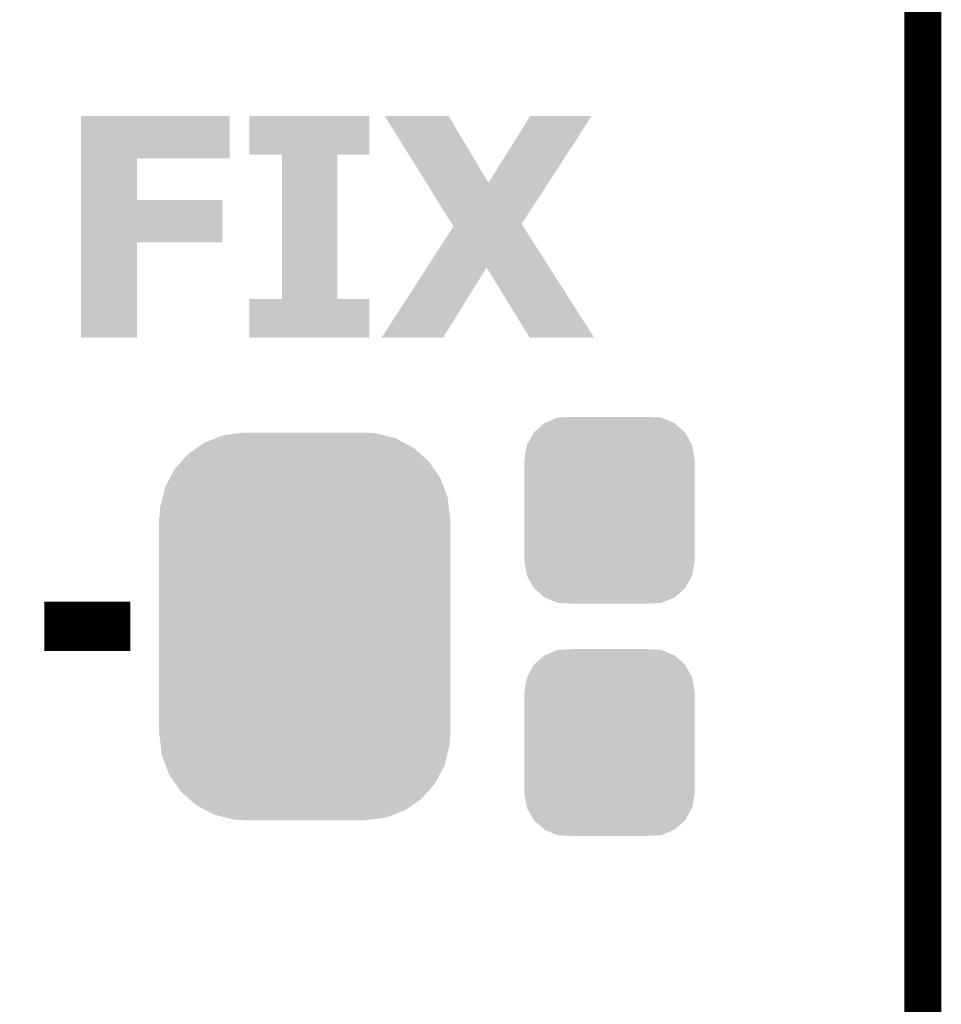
# Model space of a CAD drawing. Extents: x -1.3 to 24.2, y -3.9 to 53.4.
# Tile 39 of 62: x 20.4 to 24.2, y 19.2 to 23.3. Entities that reach past the tile are written whole.
import ezdxf

# ---------------------------------------------------------------- set-up
doc = ezdxf.new("R2010")
doc.units = 0
doc.layers.get('0').update_dxf_attribs({"linetype": 'CONTINUOUS'})
for name, color, linetype in [('GNSS_22_CLICK_V101_GKO', 9, 'CONTINUOUS'), ('GNSS_22_CLICK_V101_GTO', 11, 'CONTINUOUS'), ('GNSS_22_CLICK_V101_GTS', 8, 'CONTINUOUS')]:
    doc.layers.add(name, color=color, linetype=linetype)

# ---------------------------------------------------------------- blocks, each defined once
blk = doc.blocks.new('CUSTOM_97')
for points in [[(-0.267216, 0.361152), (-0.213724, 0.383108), (0.26779, 0.361152), (0.21312, 0.383108)], [(-0.213724, 0.383108), (-0.20803, 0.383392), (0.21312, 0.383108), (0.212412, 0.383392)], [(-0.20803, 0.383392), (-0.154122, 0.38608), (0.212412, 0.383392), (0.154132, 0.38608)], [(-0.312264, 0.321732), (-0.26893, 0.360448), (0.312592, 0.321732), (0.268592, 0.360448)], [(-0.26893, 0.360448), (-0.267216, 0.361152), (0.268592, 0.360448), (0.26779, 0.361152)], [(-0.341452, 0.269636), (-0.313432, 0.320688), (0.341702, 0.269636), (0.313176, 0.320688)], [(-0.313432, 0.320688), (-0.312264, 0.321732), (0.313176, 0.320688), (0.312592, 0.321732)], [(-0.35179, 0.21082), (-0.342144, 0.268372), (0.35179, 0.21082), (0.34192, 0.268372)], [(-0.342144, 0.268372), (-0.341452, 0.269636), (0.34192, 0.268372), (0.341702, 0.269636)], [(-0.35179, 0.20955), (-0.35179, 0.21082), (0.35179, 0.20955), (0.35179, 0.21082)], [(-0.35179, -0.20955), (-0.35179, 0.20955), (0.35179, -0.20955), (0.35179, 0.20955)], [(-0.35179, -0.21082), (-0.35179, -0.20955), (0.35179, -0.21082), (0.35179, -0.20955)], [(-0.34192, -0.268358), (-0.35179, -0.21082), (0.342148, -0.268358), (0.35179, -0.21082)], [(-0.341702, -0.269636), (-0.34192, -0.268358), (0.341446, -0.269636), (0.342148, -0.268358)], [(-0.313184, -0.320676), (-0.341702, -0.269636), (0.31344, -0.320676), (0.341446, -0.269636)], [(-0.312594, -0.321732), (-0.313184, -0.320676), (0.312258, -0.321732), (0.31344, -0.320676)], [(-0.268602, -0.36044), (-0.312594, -0.321732), (0.26894, -0.36044), (0.312258, -0.321732)], [(-0.267792, -0.361154), (-0.268602, -0.36044), (0.2672, -0.361154), (0.26894, -0.36044)], [(-0.213136, -0.383104), (-0.267792, -0.361154), (0.213734, -0.383104), (0.2672, -0.361154)], [(-0.212414, -0.383394), (-0.213136, -0.383104), (0.207926, -0.383394), (0.213734, -0.383104)], [(-0.154122, -0.38608), (-0.212414, -0.383394), (0.154132, -0.38608), (0.207926, -0.383394)]]:
    blk.add_solid(points)
blk = doc.blocks.new('CUSTOM_106')
for points in [[(-0.412794, 0.76087), (-0.368484, 0.777768), (0.407388, 0.76087), (0.3756, 0.777768)], [(-0.368484, 0.777768), (-0.333938, 0.790942), (0.3756, 0.777768), (0.32361, 0.790942)], [(-0.333938, 0.790942), (-0.273256, 0.798498), (0.32361, 0.790942), (0.29379, 0.798498)], [(-0.273256, 0.798498), (-0.25019, 0.80137), (0.29379, 0.798498), (0.25019, 0.80137)], [(-0.482218, 0.71288), (-0.44566, 0.738152), (0.47841, 0.71288), (0.45012, 0.738152)], [(-0.44566, 0.738152), (-0.412794, 0.76087), (0.45012, 0.738152), (0.407388, 0.76087)], [(-0.50967, 0.681926), (-0.482218, 0.71288), (0.51306, 0.681926), (0.47841, 0.71288)], [(-0.538216, 0.649738), (-0.50967, 0.681926), (0.53514, 0.649738), (0.51306, 0.681926)], [(-0.577562, 0.575076), (-0.55793, 0.61233), (0.574852, 0.575076), (0.560798, 0.61233)], [(-0.55793, 0.61233), (-0.538216, 0.649738), (0.560798, 0.61233), (0.53514, 0.649738)], [(-0.587972, 0.533366), (-0.577562, 0.575076), (0.590586, 0.533366), (0.574852, 0.575076)], [(-0.597996, 0.49319), (-0.587972, 0.533366), (0.595442, 0.49319), (0.590586, 0.533366)], [(-0.60071, 0.44958), (-0.597996, 0.49319), (0.60071, 0.44958), (0.595442, 0.49319)], [(-0.60198, -0.44958), (-0.60198, 0.44958), (0.60198, -0.44958), (0.60198, 0.44958)], [(-0.59544, -0.49319), (-0.60071, -0.44958), (0.597996, -0.49319), (0.60071, -0.44958)], [(-0.590586, -0.533366), (-0.59544, -0.49319), (0.58797, -0.533366), (0.597996, -0.49319)], [(-0.57485, -0.575076), (-0.590586, -0.533366), (0.577562, -0.575076), (0.58797, -0.533366)], [(-0.560798, -0.61233), (-0.57485, -0.575076), (0.557928, -0.61233), (0.577562, -0.575076)], [(-0.535138, -0.649738), (-0.560798, -0.61233), (0.538216, -0.649738), (0.557928, -0.61233)], [(-0.51306, -0.681926), (-0.535138, -0.649738), (0.509668, -0.681926), (0.538216, -0.649738)], [(-0.478408, -0.71288), (-0.51306, -0.681926), (0.482218, -0.71288), (0.509668, -0.681926)], [(-0.45012, -0.738152), (-0.478408, -0.71288), (0.445658, -0.738152), (0.482218, -0.71288)], [(-0.407386, -0.76087), (-0.45012, -0.738152), (0.412794, -0.76087), (0.445658, -0.738152)], [(-0.3756, -0.777768), (-0.407386, -0.76087), (0.368482, -0.777768), (0.412794, -0.76087)], [(-0.323608, -0.790942), (-0.3756, -0.777768), (0.333938, -0.790942), (0.368482, -0.777768)], [(-0.29379, -0.798498), (-0.323608, -0.790942), (0.273254, -0.798498), (0.333938, -0.790942)], [(-0.25019, -0.80137), (-0.29379, -0.798498), (0.25019, -0.80137), (0.273254, -0.798498)]]:
    blk.add_solid(points)

msp = doc.modelspace()

# ---------------------------------------------------------------- linework, layer by layer
at = {"layer": 'GNSS_22_CLICK_V101_GKO', "const_width": 0.1524}
msp.add_lwpolyline([(24.13, -1.27), (24.13, 51.054)], dxfattribs=at)
at = {"layer": 'GNSS_22_CLICK_V101_GTO', "const_width": 0.2032}
msp.add_lwpolyline([(20.4978, 20.8026), (20.8534, 20.8026)], dxfattribs=at)
at = {"layer": 'GNSS_22_CLICK_V101_GTO'}
for points in [[(20.650216, 22.73808), (20.65022, 22.913318), (21.264858, 22.73808), (21.26488, 22.913318)], [(20.65022, 22.913318), (20.650222, 22.91334), (21.26488, 22.913318), (20.650222, 22.91334)], [(21.34616, 22.753342), (21.34618, 22.913318), (21.841438, 22.753342), (21.84146, 22.913318)], [(21.34618, 22.913318), (21.346182, 22.91334), (21.84146, 22.913318), (21.346182, 22.91334)], [(21.905008, 22.91333), (21.905, 22.91334), (22.169124, 22.91333), (21.905, 22.91334)], [(22.077226, 22.63651), (21.905008, 22.91333), (22.334238, 22.63651), (22.169124, 22.91333)], [(22.334238, 22.63651), (22.50693, 22.913306), (22.581638, 22.63651), (22.760918, 22.913306)], [(22.50693, 22.913306), (22.506952, 22.91334), (22.760918, 22.913306), (22.506952, 22.91334)], [(20.650212, 22.56536), (20.650216, 22.738058), (20.881362, 22.56536), (20.88134, 22.738058)], [(20.650216, 22.738058), (20.650216, 22.73808), (20.88134, 22.738058), (21.264858, 22.73808)], [(21.480758, 22.75332), (21.34616, 22.753342), (21.841438, 22.75332), (21.841438, 22.753342)], [(21.48076, 22.753298), (21.480758, 22.75332), (21.70938, 22.753298), (21.841438, 22.75332)], [(21.48078, 22.156442), (21.48076, 22.753298), (21.709402, 22.156442), (21.70938, 22.753298)], [(22.183128, 22.466288), (22.077226, 22.63651), (22.471388, 22.466288), (22.581638, 22.63651)], [(20.650208, 22.3901), (20.650212, 22.565338), (21.234378, 22.3901), (21.2344, 22.565338)], [(20.650212, 22.565338), (20.650212, 22.56536), (21.2344, 22.565338), (20.881362, 22.56536)], [(22.079404, 22.28593), (22.189432, 22.456152), (22.586412, 22.28593), (22.477854, 22.456152)], [(22.189432, 22.456152), (22.183128, 22.466288), (22.477854, 22.456152), (22.471388, 22.466288)], [(20.6502, 21.996422), (20.650208, 22.390078), (20.881318, 21.996422), (20.88134, 22.390078)], [(20.650208, 22.390078), (20.650208, 22.3901), (20.88134, 22.390078), (21.234378, 22.3901)], [(21.892282, 21.996434), (22.079404, 22.28593), (22.146268, 21.996434), (22.326582, 22.28593)], [(22.504396, 21.99641), (22.326582, 22.28593), (22.771054, 21.99641), (22.586412, 22.28593)], [(21.34616, 21.996422), (21.34618, 22.156398), (21.841438, 21.996422), (21.84146, 22.156398)], [(21.34618, 22.156398), (21.346182, 22.15642), (21.84146, 22.156398), (21.709402, 22.15642)], [(21.346182, 22.15642), (21.48078, 22.156442), (21.709402, 22.15642), (21.709402, 22.156442)], [(20.881318, 21.9964), (20.6502, 21.996422), (20.881318, 21.9964), (20.881318, 21.996422)], [(21.841438, 21.9964), (21.34616, 21.996422), (21.841438, 21.9964), (21.841438, 21.996422)], [(22.146248, 21.9964), (21.892282, 21.996434), (22.146248, 21.9964), (22.146268, 21.996434)], [(22.77106, 21.9964), (22.771054, 21.99641), (22.77106, 21.9964), (22.504396, 21.99641)]]:
    msp.add_solid(points, dxfattribs=at)

# ---------------------------------------------------------------- block references
at = {"layer": 'GNSS_22_CLICK_V101_GTS'}
for name, p in [('CUSTOM_97', (22.8346, 21.28266)), ('CUSTOM_106', (21.57476, 20.8026)), ('CUSTOM_97', (22.8346, 20.32254))]:
    msp.add_blockref(name, p, dxfattribs=at)

doc.saveas('drawing.dxf')
